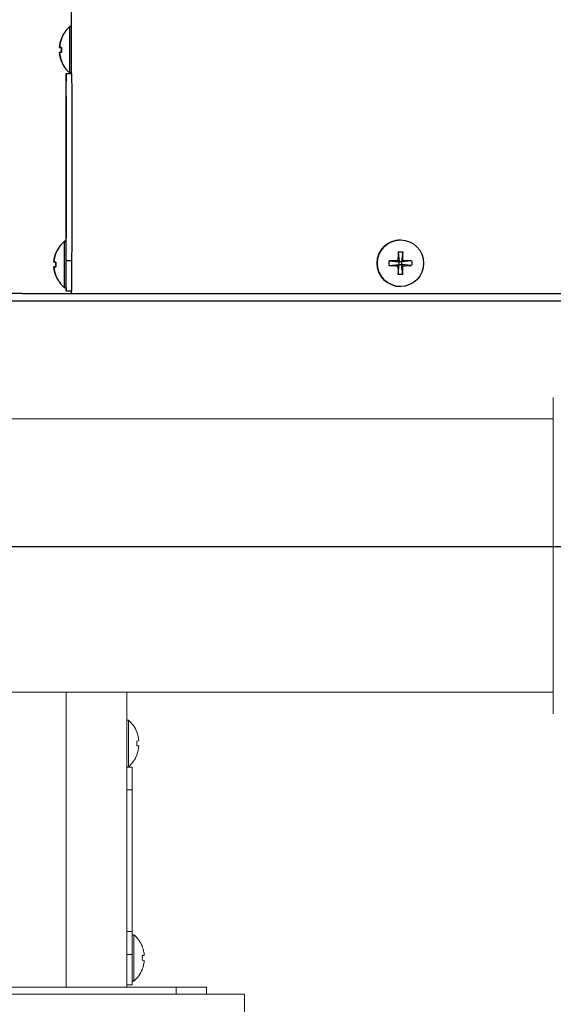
# Model space of a CAD drawing. Extents: x 0 to 796, y 0 to 496.
# Tile 48 of 242: x 101.14 to 105.55, y 305.59 to 313.71. Entities that reach past the tile are written whole.
import ezdxf

# ---------------------------------------------------------------- set-up
doc = ezdxf.new("R2010")
doc.units = 0
doc.header["$LTSCALE"] = 12
doc.header["$MEASUREMENT"] = 0
doc.linetypes.add('PHANTOM', pattern=[0.5, 0.25, -0.05, 0.05, -0.05, 0.05, -0.05])
doc.layers.get('0').update_dxf_attribs({"linetype": 'CONTINUOUS'})
doc.layers.add('X', color=1, linetype='CONTINUOUS')

# ---------------------------------------------------------------- blocks, each defined once
blk = doc.blocks.new('GASTRAIN')
at = {"layer": 'X', "lineweight": 0}
for p, q in [((71.2204, 288.49), (71.2204, 289.7951)), ((71.2204, 289.6172), (66.6224, 289.6172)), ((71.2204, 287.1848), (71.2204, 288.49)), ((71.2204, 287.3628), (66.6224, 287.3628))]:
    blk.add_line(p, q, dxfattribs=at)
at = {"layer": 'X', "linetype": 'PHANTOM', "lineweight": 0}
for p, q in [((67.1962, 284.9302), (67.1962, 287.3628)), ((67.7412, 286.5567), (67.6962, 286.5567)), ((67.6962, 285.3873), (67.7412, 285.3873)), ((68.1062, 284.8702), (68.1062, 284.9302))]:
    blk.add_line(p, q, dxfattribs=at)
at = {"layer": 'X', "linetype": 'Continuous', "lineweight": 15}
for p, q in [((67.6962, 287.3628), (67.6962, 284.9302)), ((67.7104, 287.1322), (67.6962, 287.1322)), ((67.7104, 287.1322), (67.7104, 286.7482)), ((67.7798, 287.033), (67.7804, 287.0335)), ((67.7965, 286.9606), (67.7798, 286.9592)), ((67.7798, 286.9213), (67.7965, 286.9199)), ((67.7804, 286.847), (67.7798, 286.8474)), ((67.6962, 286.7482), (67.7104, 286.7482)), ((67.6972, 286.7475), (67.6962, 286.7479)), ((67.6965, 286.7442), (67.7412, 286.7442)), ((67.7027, 286.7447), (67.7412, 286.7447)), ((67.7028, 286.7447), (67.7412, 286.7447)), ((67.7412, 286.7447), (67.7412, 286.7442)), ((67.7412, 286.7447), (67.7412, 286.7447)), ((67.7412, 286.7442), (67.7412, 286.5567)), ((67.6962, 286.6792), (67.6962, 286.6792)), ((67.7412, 286.5567), (67.7412, 285.3873)), ((67.7412, 285.3873), (67.7412, 285.1998)), ((67.7554, 285.3622), (67.7412, 285.3622)), ((67.7554, 285.3622), (67.7554, 284.9782)), ((67.8248, 285.263), (67.8254, 285.2635)), ((67.7412, 285.1998), (67.6962, 285.1998)), ((67.7412, 285.1998), (67.7412, 284.9485)), ((67.8415, 285.1906), (67.8248, 285.1892)), ((67.8248, 285.1513), (67.8415, 285.1499)), ((67.8254, 285.077), (67.8248, 285.0774)), ((61.8562, 284.9302), (68.1062, 284.9302)), ((67.6962, 284.9485), (67.7412, 284.9485)), ((67.7412, 284.9782), (67.7554, 284.9782)), ((68.1062, 284.9302), (68.3562, 284.9302)), ((68.3562, 284.9302), (68.3562, 284.8702)), ((68.6687, 284.8702), (61.4187, 284.8702)), ((68.6687, 284.7052), (68.6687, 284.8702))]:
    blk.add_line(p, q, dxfattribs=at)
for centre, radius, start, end in [((67.5442, 286.9402), 0.254, 21.53753, 49.10455), ((67.5426, 286.9402), 0.2548, 4.57994, 21.35343), ((67.4694, 286.9402), 0.311, 356.5068, 3.4932), ((67.5426, 286.9402), 0.2548, 338.64657, 355.42006), ((67.5442, 286.9402), 0.254, 310.89545, 338.46247), ((67.6662, 286.6792), 0.075, 60.07357, 65.57733), ((67.5892, 285.1702), 0.254, 21.53753, 49.10455), ((67.5876, 285.1702), 0.2548, 4.57994, 21.35343), ((67.5144, 285.1702), 0.311, 356.5068, 3.4932), ((67.5892, 285.1702), 0.254, 310.89545, 338.46247), ((67.5876, 285.1702), 0.2548, 338.64657, 355.42006)]:
    blk.add_arc(centre, radius, start, end, dxfattribs=at)
blk.add_ellipse((67.6965, 286.5567), major_axis=(0, 0.1875), ratio=0.001615, start_param=0, end_param=0.858817, dxfattribs=at)

msp = doc.modelspace()

# ---------------------------------------------------------------- linework, layer by layer
at = {"layer": 'X'}
for p, q in [((101.57167, 313.65423), (101.57167, 314.86223)), ((101.5728, 313.65423), (101.55851, 313.65423)), ((101.47242, 313.4826), (101.48917, 313.48118)), ((101.48917, 313.44329), (101.47242, 313.44187)), ((101.48917, 313.48118), (101.47245, 313.4826)), ((101.47245, 313.44187), (101.48917, 313.44329)), ((101.48905, 313.48118), (101.48917, 313.48117)), ((101.48905, 313.44329), (101.48917, 313.4433)), ((101.52696, 313.26622), (101.52725, 313.26622)), ((101.52725, 313.26622), (101.52725, 313.20122)), ((101.52725, 313.26622), (101.52759, 313.26622)), ((101.52759, 313.26667), (101.528, 313.26667)), ((101.52759, 313.26667), (101.52759, 313.20122)), ((101.528, 313.26667), (101.528, 313.20122)), ((101.528, 313.26667), (101.52833, 313.26667)), ((101.52833, 313.26672), (101.52862, 313.26672)), ((101.52833, 313.26672), (101.52833, 313.20122)), ((101.52862, 313.26672), (101.57332, 313.26672)), ((101.5728, 313.27023), (101.55851, 313.27023)), ((101.57124, 313.26951), (101.57225, 313.26996)), ((101.57259, 313.26996), (101.57158, 313.26951)), ((101.57167, 313.2697), (101.57167, 313.27023)), ((101.57199, 313.26951), (101.573, 313.26996)), ((101.57333, 313.26996), (101.57232, 313.26951)), ((101.57359, 313.26473), (101.57338, 313.26473)), ((101.57365, 313.20122), (101.57372, 313.20122)), ((101.52684, 313.07872), (101.52684, 311.90935)), ((101.52875, 313.07922), (101.52875, 311.90935)), ((101.57375, 313.07922), (101.57375, 311.90935)), ((101.5278, 311.88423), (101.51351, 311.88423)), ((101.52773, 311.88423), (101.52773, 311.91485)), ((101.52785, 311.86732), (101.52785, 311.91485)), ((104.28927, 311.89423), (104.28928, 311.89423)), ((101.52862, 311.72185), (101.52794, 311.72185)), ((101.57362, 311.72185), (101.52862, 311.72185)), ((104.19654, 311.72118), (104.279, 311.71248)), ((104.26897, 311.7226), (104.279, 311.71248)), ((104.27037, 311.79502), (104.279, 311.71248)), ((104.30827, 311.79502), (104.2995, 311.71248)), ((104.2995, 311.71248), (104.30969, 311.7226)), ((104.3821, 311.72118), (104.2995, 311.71248)), ((101.42742, 311.7126), (101.44417, 311.71118)), ((101.44417, 311.67329), (101.42742, 311.67187)), ((101.44417, 311.71118), (101.42745, 311.7126)), ((101.42745, 311.67187), (101.44417, 311.67329)), ((101.44405, 311.71118), (101.44417, 311.71117)), ((101.44405, 311.67329), (101.44417, 311.6733)), ((104.19654, 311.68329), (104.279, 311.69198)), ((104.279, 311.69198), (104.26897, 311.68187)), ((104.27037, 311.60945), (104.279, 311.69198)), ((104.2995, 311.71248), (104.279, 311.71248)), ((104.279, 311.69198), (104.279, 311.71248)), ((104.279, 311.69198), (104.2995, 311.69198)), ((104.2995, 311.71248), (104.2995, 311.69198)), ((104.30969, 311.68187), (104.2995, 311.69198)), ((104.30827, 311.60945), (104.2995, 311.69198)), ((104.3821, 311.68329), (104.2995, 311.69198)), ((101.5278, 311.50023), (101.51351, 311.50023)), ((104.28927, 311.51023), (104.28928, 311.51023)), ((101.16428, 311.45223), (100.91411, 311.45223)), ((101.16428, 311.45223), (107.41428, 311.45223)), ((101.57279, 311.47054), (101.52779, 311.47054)), ((101.57167, 311.45223), (101.57167, 311.47054)), ((100.60185, 311.39223), (107.85185, 311.39223)), ((100.60196, 309.36623), (107.85196, 309.36623))]:
    msp.add_line(p, q, dxfattribs=at)
for centre, start, end in [((101.7248, 313.46223), 130.895457, 158.462481), ((101.7248, 313.46223), 201.537519, 229.104543), ((101.6798, 311.69223), 130.895457, 158.462481), ((101.6798, 311.69223), 201.537519, 229.104543)]:
    msp.add_arc(centre, 0.254, start, end, dxfattribs=at)
for centre, major_axis, ratio, start_param, end_param in [((101.55851, 313.46223), (0, -0.192), 0.0006637, -0.0005748, 3.1421675), ((101.5728, 313.46223), (0, -0.192), 0.0006637, 0, 3.1415927), ((101.72472, 313.46223), (0, -0.254), 0.996487, -1.9447356, -1.6510456), ((101.72472, 313.46122), (-0.25309, 0.02144), 0.000056, 0.079588, 0.3732779), ((101.72472, 313.46324), (-0.25309, -0.02144), 0.000056, -0.3732779, -0.079588), ((101.72472, 313.46223), (0, -0.254), 0.996487, -1.490547, -1.1968571), ((101.72472, 313.46122), (-0.25309, 0.02144), 0.000056, -0.3746006, -0.0809106), ((101.72472, 313.46324), (-0.25309, -0.02144), 0.000056, 0.0809106, 0.3746006), ((101.67757, 313.46223), (0, -0.24257), 0.7790368, -1.6489917, -1.492601), ((101.52696, 313.07872), (0, 0.1875), 0.0006637, 0, 1.5707963), ((101.52862, 313.07922), (0, 0.1875), 0.0006637, -1.5707963, 0), ((101.60259, 313.20122), (0, -0.075), 0.9999998, -2.7153367, -2.6328001), ((101.60333, 313.20122), (0, -0.075), 0.9999998, -2.7153367, -2.6328001), ((101.60333, 313.20122), (0, -0.03), 0.9999998, -1.7226813, -1.7131626), ((101.52779, 311.91485), (0, 0.09), 0.0006637, -1.5707963, 1.5707963), ((101.51351, 311.69223), (0, -0.192), 0.0006637, -0.0005748, 3.1421675), ((101.52696, 311.90935), (0, -0.1875), 0.0006637, -1.5707963, -1.4364422), ((101.5278, 311.69223), (0, -0.192), 0.0006637, 0, 3.1415927), ((101.52862, 311.90935), (0, -0.1875), 0.0006637, 0, 1.5707963), ((104.28927, 311.70223), (0, 0.192), 0.9999998, 0, 1.5707963), ((104.28928, 311.70223), (0, 0.192), 0.9999998, -4.712389, 1.5707963), ((101.67972, 311.69223), (0, -0.254), 0.996487, -1.9447356, -1.6510456), ((101.52779, 311.69249), (0, -0.22195), 0.0006637, -0.5232085, 1.7034575), ((104.28917, 311.70122), (-0.254, -0.00001), 0.0844084, -1.4912131, -1.1975231), ((104.29018, 311.70223), (0, -0.254), 0.0837471, -1.9447356, -1.6510456), ((104.28816, 311.70223), (0, 0.254), 0.0850697, -1.490547, -1.1968571), ((104.28917, 311.70122), (-0.254, -0.00001), 0.0844084, -1.9454016, -1.6517117), ((101.67972, 311.69122), (-0.25309, 0.02144), 0.000056, 0.079588, 0.3732779), ((101.67972, 311.69324), (-0.25309, -0.02144), 0.000056, -0.3732779, -0.079588), ((101.67972, 311.69223), (0, -0.254), 0.996487, -1.490547, -1.1968571), ((101.67972, 311.69122), (-0.25309, 0.02144), 0.000056, -0.3746006, -0.0809106), ((101.67972, 311.69324), (-0.25309, -0.02144), 0.000056, 0.0809106, 0.3746006), ((101.63257, 311.69223), (0, -0.24257), 0.7790368, -1.6489917, -1.492601), ((104.28927, 311.70223), (0, -0.192), 0.9999998, -1.5707963, 0), ((104.28917, 311.70324), (0.254, -0.00001), 0.0844084, -1.9440695, -1.6503796), ((104.29018, 311.70223), (0, -0.254), 0.0837471, -1.490547, -1.1968571), ((104.28816, 311.70223), (0, 0.254), 0.0850697, -1.9447356, -1.6510456), ((104.28917, 311.70324), (0.254, -0.00001), 0.0844084, -1.489881, -1.196191)]:
    msp.add_ellipse(centre, major_axis=major_axis, ratio=ratio, start_param=start_param, end_param=end_param, dxfattribs=at)
at = {"layer": 'X', "extrusion": (0, 0, -1)}
for centre, major_axis, ratio, start_param, end_param in [((101.72471, 313.46223), (0, 0.254), 0.996375, -1.490547, -1.1968571), ((101.67761, 313.40352), (-0.18907, 0.15196), 0.0004158, -0.0001291, 0.0787127), ((101.72471, 313.46223), (0, 0.254), 0.996375, -1.9447356, -1.6510456), ((101.67765, 313.46223), (0, 0.24257), 0.7798684, -1.6489917, -1.492601), ((101.67761, 313.52095), (-0.18907, -0.15196), 0.0004158, -0.0787127, 0.0001291), ((101.60225, 313.20122), (0, 0.075), 0.9999998, -0.5087925, -0.426256), ((101.603, 313.20122), (0, 0.075), 0.9999998, -0.5087925, -0.426256), ((101.57332, 313.07922), (0, 0.1875), 0.002279, -0.0000001, 0.8623334), ((101.57359, 313.07723), (0, 0.1875), 0.0006637, 0, 0.8483271), ((101.60225, 313.20122), (0, 0.075), 0.9999998, -1.5707963, -1.4764797), ((101.603, 313.20122), (0, 0.075), 0.9999998, -1.5707963, -1.4764797), ((101.57362, 313.07922), (0, -0.1875), 0.0006637, -2.2792584, -1.5707963), ((101.57362, 311.90935), (0, -0.1875), 0.0006637, -1.5707963, 0), ((101.67971, 311.69223), (0, 0.254), 0.996375, -1.490547, -1.1968571), ((101.63261, 311.63352), (-0.18907, 0.15196), 0.0004158, -0.0001291, 0.0787127), ((101.57279, 311.69249), (0, -0.22195), 0.0006637, -1.7034575, 0), ((104.34791, 311.70223), (0, 0.24257), 0.6259436, -1.6489917, -1.492601), ((104.2892, 311.64352), (0.24257, 0.00013), 0.6264609, -1.6481402, -1.4917495), ((104.23048, 311.70223), (0, -0.24257), 0.6269782, -1.6489917, -1.492601), ((101.67971, 311.69223), (0, 0.254), 0.996375, -1.9447356, -1.6510456), ((101.63265, 311.69223), (0, 0.24257), 0.7798684, -1.6489917, -1.492601), ((101.63261, 311.75095), (-0.18907, -0.15196), 0.0004158, -0.0787127, 0.0001291), ((104.2892, 311.76095), (-0.24257, 0.00013), 0.6264609, -1.6498432, -1.4934524)]:
    msp.add_ellipse(centre, major_axis=major_axis, ratio=ratio, start_param=start_param, end_param=end_param, dxfattribs=at)

# ---------------------------------------------------------------- block references
msp.add_blockref('GASTRAIN', (34.33209, 20.79982))

doc.saveas('drawing.dxf')
